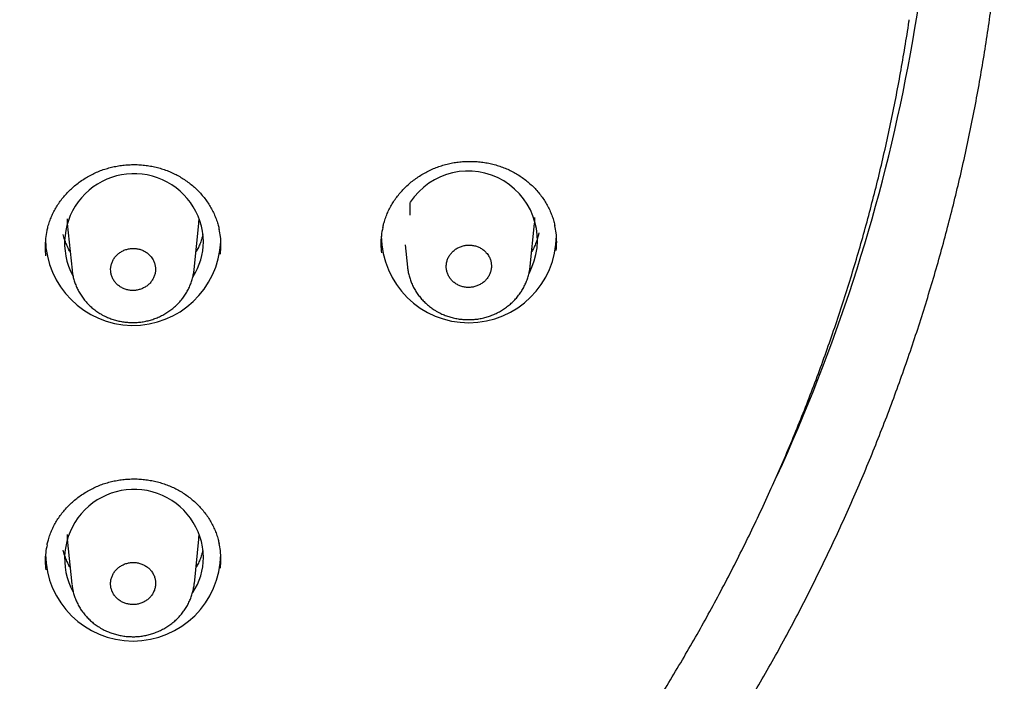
# Model space of a CAD drawing. Header units: millimetres. Extents: x 8 to 1128, y 12 to 2387.
# Tile 71 of 91: x 498 to 523, y 2247 to 2264. Entities that reach past the tile are written whole.
import ezdxf

# ---------------------------------------------------------------- set-up
doc = ezdxf.new("R2010")
doc.units = ezdxf.units.MM

msp = doc.modelspace()

# ---------------------------------------------------------------- linework, layer by layer
at = {"color": 7, "linetype": 'Continuous', "lineweight": 30}
for p, q in [((508.274, 2258.745), (508.274, 2259.069)), ((499.488, 2258.526), (499.61, 2257.333)), ((502.739, 2257.352), (502.859, 2258.526)), ((511.347, 2257.435), (511.459, 2258.526)), ((508.144, 2257.981), (508.203, 2257.411)), ((499.488, 2250.444), (499.606, 2249.292)), ((502.743, 2249.311), (502.859, 2250.444))]:
    msp.add_line(p, q, dxfattribs=at)
at = {"color": 7, "linetype": 'Continuous', "lineweight": 30, "flags": 128}
for points in [[(499.481, 2258.645), (499.486, 2258.55), (499.488, 2258.526)], [(502.859, 2258.526), (502.861, 2258.55), (502.866, 2258.645)], [(511.459, 2258.526), (511.461, 2258.55), (511.467, 2258.678)], [(499.481, 2250.563), (499.486, 2250.469), (499.488, 2250.444)], [(502.859, 2250.444), (502.861, 2250.469), (502.866, 2250.563)]]:
    msp.add_lwpolyline(points, dxfattribs=at)
at = {"color": 7, "linetype": 'Continuous', "lineweight": 30}
for centre, radius, start, end in [((476.62, 2270.998), 45.202, 335.2351, 2.3651), ((501.198, 2258.024), 1.779, 1.1697, 208.1725), ((509.756, 2258.096), 1.774, 331.5075, 146.7102), ((501.175, 2258.167), 2.247, 180.8707, 357.2855), ((501.355, 2258.064), 1.622, 326.6153, 359.8509), ((509.773, 2258.232), 2.245, 180.6605, 359.5667), ((501.199, 2249.943), 1.779, 1.145, 208.7318), ((501.174, 2250.083), 2.245, 180.6947, 359.3197), ((501.354, 2249.983), 1.623, 326.1785, 359.8479)]:
    msp.add_arc(centre, radius, start, end, dxfattribs=at)
for points, knots in [([(479.952, 2221.63), (480.077, 2221.651), (480.438, 2221.71), (481.034, 2221.814), (481.74, 2221.947), (482.443, 2222.089), (483.145, 2222.24), (483.844, 2222.4), (484.54, 2222.569), (485.235, 2222.747), (485.926, 2222.934), (486.615, 2223.13), (487.301, 2223.335), (487.984, 2223.548), (488.663, 2223.771), (489.34, 2224.002), (490.012, 2224.241), (490.682, 2224.49), (491.347, 2224.747), (492.009, 2225.012), (492.667, 2225.286), (493.321, 2225.569), (493.971, 2225.86), (494.616, 2226.159), (495.257, 2226.467), (495.893, 2226.782), (496.525, 2227.106), (497.152, 2227.438), (497.774, 2227.778), (498.391, 2228.126), (499.003, 2228.482), (499.61, 2228.846), (500.211, 2229.218), (500.807, 2229.597), (501.397, 2229.984), (501.982, 2230.379), (502.56, 2230.781), (503.133, 2231.19), (503.7, 2231.607), (504.261, 2232.031), (504.815, 2232.462), (505.363, 2232.901), (505.905, 2233.346), (506.44, 2233.798), (506.968, 2234.257), (507.49, 2234.723), (508.005, 2235.196), (508.513, 2235.675), (509.014, 2236.161), (509.508, 2236.653), (509.994, 2237.151), (510.474, 2237.656), (510.945, 2238.167), (511.41, 2238.684), (511.867, 2239.206), (512.316, 2239.735), (512.757, 2240.269), (513.191, 2240.809), (513.616, 2241.355), (514.034, 2241.906), (514.443, 2242.462), (514.845, 2243.023), (515.238, 2243.59), (515.623, 2244.161), (515.999, 2244.738), (516.367, 2245.319), (516.727, 2245.905), (517.078, 2246.496), (517.42, 2247.091), (517.754, 2247.69), (518.079, 2248.294), (518.395, 2248.901), (518.702, 2249.513), (519, 2250.129), (519.29, 2250.748), (519.57, 2251.371), (519.841, 2251.998), (520.103, 2252.628), (520.355, 2253.261), (520.599, 2253.898), (520.833, 2254.538), (521.058, 2255.18), (521.273, 2255.826), (521.479, 2256.474), (521.676, 2257.125), (521.863, 2257.778), (522.04, 2258.433), (522.208, 2259.091), (522.366, 2259.751), (522.515, 2260.413), (522.654, 2261.077), (522.783, 2261.742), (522.903, 2262.409), (523.013, 2263.078), (523.113, 2263.748), (523.203, 2264.419), (523.284, 2265.091), (523.355, 2265.764), (523.415, 2266.438), (523.461, 2267.023), (523.482, 2267.383), (523.49, 2267.518)], [0, 0, 0, 0, 0.005387, 0.015582, 0.025776, 0.035971, 0.046165, 0.05636, 0.066555, 0.076749, 0.086944, 0.097138, 0.107332, 0.117527, 0.127721, 0.137915, 0.148109, 0.158304, 0.168498, 0.178692, 0.188886, 0.19908, 0.209274, 0.219467, 0.229661, 0.239855, 0.250048, 0.260242, 0.270435, 0.280629, 0.290822, 0.301015, 0.311208, 0.321401, 0.331594, 0.341787, 0.35198, 0.362172, 0.372365, 0.382557, 0.39275, 0.402942, 0.413134, 0.423326, 0.433518, 0.44371, 0.453902, 0.464093, 0.474285, 0.484476, 0.494667, 0.504858, 0.515049, 0.52524, 0.535431, 0.545622, 0.555812, 0.566003, 0.576193, 0.586383, 0.596573, 0.606763, 0.616953, 0.627142, 0.637332, 0.647521, 0.65771, 0.667899, 0.678088, 0.688277, 0.698466, 0.708654, 0.718843, 0.729031, 0.739219, 0.749407, 0.759595, 0.769783, 0.779971, 0.790159, 0.800346, 0.810534, 0.820721, 0.830908, 0.841095, 0.851282, 0.861469, 0.871656, 0.881843, 0.89203, 0.902216, 0.912403, 0.922589, 0.932776, 0.942962, 0.953148, 0.963335, 0.973521, 0.983707, 0.993893, 1, 1, 1, 1]), ([(421.131, 2263.495), (421.146, 2263.394), (421.195, 2263.074), (421.287, 2262.536), (421.407, 2261.883), (421.537, 2261.231), (421.677, 2260.581), (421.826, 2259.933), (421.985, 2259.287), (422.154, 2258.643), (422.332, 2258.002), (422.519, 2257.363), (422.716, 2256.726), (422.923, 2256.092), (423.139, 2255.461), (423.364, 2254.832), (423.599, 2254.207), (423.843, 2253.585), (424.096, 2252.966), (424.358, 2252.351), (424.63, 2251.739), (424.91, 2251.13), (425.2, 2250.526), (425.498, 2249.925), (425.806, 2249.328), (426.122, 2248.735), (426.447, 2248.147), (426.781, 2247.563), (427.123, 2246.983), (427.474, 2246.408), (427.833, 2245.837), (428.201, 2245.272), (428.578, 2244.711), (428.962, 2244.155), (429.355, 2243.604), (429.756, 2243.059), (430.165, 2242.518), (430.582, 2241.984), (431.007, 2241.454), (431.44, 2240.931), (431.881, 2240.413), (432.329, 2239.901), (432.785, 2239.395), (433.248, 2238.895), (433.719, 2238.401), (434.197, 2237.913), (434.682, 2237.432), (435.174, 2236.957), (435.673, 2236.488), (436.179, 2236.027), (436.692, 2235.571), (437.212, 2235.123), (437.739, 2234.682), (438.271, 2234.247), (438.811, 2233.82), (439.356, 2233.399), (439.908, 2232.986), (440.466, 2232.58), (441.03, 2232.182), (441.599, 2231.791), (442.175, 2231.407), (442.756, 2231.031), (443.343, 2230.663), (443.935, 2230.303), (444.532, 2229.95), (445.135, 2229.605), (445.742, 2229.268), (446.355, 2228.94), (446.972, 2228.619), (447.594, 2228.306), (448.221, 2228.002), (448.852, 2227.706), (449.488, 2227.418), (450.128, 2227.139), (450.771, 2226.868), (451.419, 2226.605), (452.071, 2226.351), (452.726, 2226.106), (453.385, 2225.869), (454.048, 2225.641), (454.713, 2225.421), (455.382, 2225.211), (456.054, 2225.009), (456.729, 2224.816), (457.407, 2224.632), (458.087, 2224.457), (458.77, 2224.291), (459.455, 2224.134), (460.143, 2223.986), (460.833, 2223.846), (461.525, 2223.716), (462.218, 2223.596), (462.913, 2223.484), (463.61, 2223.381), (464.309, 2223.288), (465.008, 2223.203), (465.709, 2223.128), (466.411, 2223.062), (467.114, 2223.006), (467.818, 2222.958), (468.522, 2222.92), (469.227, 2222.891), (469.932, 2222.872), (470.637, 2222.861), (471.343, 2222.86), (472.048, 2222.868), (472.753, 2222.886), (473.458, 2222.912), (474.163, 2222.948), (474.866, 2222.994), (475.569, 2223.048), (476.272, 2223.112), (476.973, 2223.185), (477.673, 2223.267), (478.371, 2223.358), (479.069, 2223.459), (479.764, 2223.568), (480.459, 2223.687), (481.151, 2223.815), (481.841, 2223.952), (482.529, 2224.098), (483.215, 2224.253), (483.898, 2224.417), (484.579, 2224.59), (485.258, 2224.772), (485.933, 2224.963), (486.606, 2225.162), (487.276, 2225.371), (487.942, 2225.588), (488.605, 2225.814), (489.265, 2226.049), (489.921, 2226.292), (490.574, 2226.544), (491.223, 2226.805), (491.868, 2227.074), (492.508, 2227.351), (493.145, 2227.637), (493.777, 2227.931), (494.405, 2228.233), (495.028, 2228.544), (495.647, 2228.863), (496.26, 2229.19), (496.869, 2229.525), (497.473, 2229.868), (498.072, 2230.219), (498.665, 2230.577), (499.253, 2230.944), (499.835, 2231.318), (500.412, 2231.699), (500.983, 2232.089), (501.549, 2232.485), (502.108, 2232.89), (502.661, 2233.301), (503.208, 2233.72), (503.749, 2234.145), (504.283, 2234.578), (504.811, 2235.018), (505.333, 2235.465), (505.847, 2235.918), (506.355, 2236.379), (506.856, 2236.846), (507.35, 2237.319), (507.837, 2237.799), (508.316, 2238.285), (508.789, 2238.778), (509.254, 2239.276), (509.711, 2239.781), (510.161, 2240.292), (510.604, 2240.808), (511.038, 2241.33), (511.465, 2241.858), (511.884, 2242.392), (512.295, 2242.931), (512.698, 2243.475), (513.093, 2244.024), (513.48, 2244.579), (513.858, 2245.139), (514.228, 2245.703), (514.589, 2246.273), (514.942, 2246.847), (515.287, 2247.426), (515.623, 2248.009), (515.95, 2248.596), (516.268, 2249.188), (516.577, 2249.784), (516.878, 2250.384), (517.17, 2250.987), (517.452, 2251.595), (517.726, 2252.206), (517.99, 2252.821), (518.246, 2253.439), (518.492, 2254.06), (518.729, 2254.685), (518.956, 2255.313), (519.174, 2255.943), (519.383, 2256.576), (519.582, 2257.213), (519.772, 2257.851), (519.953, 2258.492), (520.123, 2259.135), (520.285, 2259.781), (520.436, 2260.429), (520.578, 2261.078), (520.71, 2261.729), (520.833, 2262.382), (520.945, 2263.037), (521.019, 2263.491), (521.052, 2263.726), (521.055, 2263.743)], [0, 0, 0, 0, 0.002261, 0.007149, 0.012036, 0.016924, 0.021812, 0.026699, 0.031587, 0.036474, 0.041362, 0.04625, 0.051137, 0.056025, 0.060913, 0.065801, 0.070688, 0.075576, 0.080464, 0.085352, 0.09024, 0.095128, 0.100016, 0.104904, 0.109792, 0.11468, 0.119568, 0.124457, 0.129345, 0.134233, 0.139121, 0.14401, 0.148898, 0.153786, 0.158675, 0.163563, 0.168452, 0.17334, 0.178229, 0.183118, 0.188006, 0.192895, 0.197784, 0.202673, 0.207562, 0.21245, 0.217339, 0.222228, 0.227117, 0.232006, 0.236895, 0.241785, 0.246674, 0.251563, 0.256452, 0.261341, 0.266231, 0.27112, 0.276009, 0.280899, 0.285788, 0.290677, 0.295567, 0.300456, 0.305346, 0.310235, 0.315125, 0.320014, 0.324904, 0.329794, 0.334683, 0.339573, 0.344463, 0.349352, 0.354242, 0.359132, 0.364022, 0.368912, 0.373801, 0.378691, 0.383581, 0.388471, 0.393361, 0.398251, 0.403141, 0.408031, 0.41292, 0.41781, 0.4227, 0.42759, 0.43248, 0.43737, 0.44226, 0.44715, 0.45204, 0.45693, 0.46182, 0.466711, 0.471601, 0.476491, 0.481381, 0.486271, 0.491161, 0.496051, 0.500941, 0.505831, 0.510721, 0.515611, 0.520501, 0.525391, 0.530281, 0.535171, 0.540061, 0.544952, 0.549842, 0.554732, 0.559622, 0.564512, 0.569402, 0.574292, 0.579182, 0.584072, 0.588962, 0.593852, 0.598742, 0.603632, 0.608522, 0.613412, 0.618301, 0.623191, 0.628081, 0.632971, 0.637861, 0.642751, 0.647641, 0.65253, 0.65742, 0.66231, 0.6672, 0.672089, 0.676979, 0.681869, 0.686758, 0.691648, 0.696538, 0.701427, 0.706317, 0.711206, 0.716096, 0.720985, 0.725875, 0.730764, 0.735654, 0.740543, 0.745432, 0.750322, 0.755211, 0.7601, 0.764989, 0.769878, 0.774768, 0.779657, 0.784546, 0.789435, 0.794324, 0.799213, 0.804101, 0.80899, 0.813879, 0.818768, 0.823657, 0.828545, 0.833434, 0.838323, 0.843211, 0.8481, 0.852988, 0.857877, 0.862765, 0.867654, 0.872542, 0.87743, 0.882319, 0.887207, 0.892095, 0.896983, 0.901871, 0.906759, 0.911647, 0.916535, 0.921423, 0.926311, 0.931199, 0.936087, 0.940975, 0.945863, 0.950751, 0.955638, 0.960526, 0.965414, 0.970301, 0.975189, 0.980077, 0.984964, 0.989852, 0.99474, 0.999627, 1, 1, 1, 1]), ([(507.57, 2258.419), (507.577, 2258.451), (507.594, 2258.529), (507.631, 2258.65), (507.681, 2258.781), (507.74, 2258.907), (507.808, 2259.028), (507.884, 2259.145), (507.968, 2259.258), (508.061, 2259.367), (508.162, 2259.47), (508.271, 2259.568), (508.386, 2259.659), (508.508, 2259.743), (508.635, 2259.82), (508.766, 2259.888), (508.901, 2259.948), (509.039, 2259.998), (509.179, 2260.04), (509.322, 2260.073), (509.467, 2260.098), (509.614, 2260.113), (509.763, 2260.12), (509.912, 2260.118), (510.061, 2260.106), (510.209, 2260.086), (510.355, 2260.056), (510.498, 2260.018), (510.637, 2259.971), (510.771, 2259.916), (510.901, 2259.853), (511.026, 2259.782), (511.145, 2259.703), (511.26, 2259.616), (511.368, 2259.522), (511.47, 2259.422), (511.565, 2259.315), (511.652, 2259.202), (511.73, 2259.085), (511.8, 2258.963), (511.861, 2258.837), (511.912, 2258.709), (511.952, 2258.585), (511.97, 2258.503), (511.978, 2258.465)], [0, 0, 0, 0, 0.0171066, 0.0414735, 0.0656181, 0.0894929, 0.1131209, 0.1367389, 0.1606333, 0.1847087, 0.2089291, 0.2332502, 0.2576227, 0.281986, 0.3062832, 0.3304712, 0.3545164, 0.3783965, 0.4020744, 0.4257202, 0.4495426, 0.4735003, 0.4975733, 0.5217335, 0.5459474, 0.5701753, 0.5943709, 0.6185012, 0.6425393, 0.6664672, 0.6902385, 0.7139755, 0.7378817, 0.7619379, 0.7861188, 0.8103929, 0.8347248, 0.859075, 0.8833988, 0.907666, 0.9318543, 0.9559495, 0.9798422, 1, 1, 1, 1]), ([(498.969, 2258.341), (498.977, 2258.375), (498.994, 2258.455), (499.033, 2258.577), (499.083, 2258.708), (499.142, 2258.833), (499.21, 2258.954), (499.287, 2259.071), (499.372, 2259.184), (499.465, 2259.292), (499.567, 2259.395), (499.676, 2259.492), (499.791, 2259.583), (499.913, 2259.666), (500.04, 2259.742), (500.171, 2259.81), (500.307, 2259.869), (500.445, 2259.919), (500.585, 2259.96), (500.728, 2259.992), (500.873, 2260.016), (501.021, 2260.031), (501.17, 2260.037), (501.319, 2260.034), (501.468, 2260.021), (501.616, 2260), (501.762, 2259.97), (501.904, 2259.931), (502.043, 2259.883), (502.178, 2259.827), (502.307, 2259.763), (502.431, 2259.692), (502.551, 2259.612), (502.665, 2259.525), (502.773, 2259.431), (502.875, 2259.329), (502.969, 2259.222), (503.056, 2259.109), (503.134, 2258.991), (503.204, 2258.869), (503.264, 2258.743), (503.314, 2258.614), (503.354, 2258.492), (503.371, 2258.412), (503.379, 2258.376)], [0, 0, 0, 0, 0.018197, 0.042573, 0.066726, 0.090611, 0.114249, 0.137876, 0.161778, 0.185861, 0.210089, 0.234416, 0.258795, 0.283163, 0.307465, 0.331657, 0.355705, 0.379588, 0.403268, 0.426912, 0.450733, 0.474689, 0.498761, 0.522919, 0.547131, 0.571357, 0.59555, 0.619678, 0.643713, 0.667637, 0.691404, 0.715135, 0.739036, 0.763087, 0.787263, 0.811534, 0.835862, 0.86021, 0.884532, 0.908798, 0.932986, 0.95708, 0.980975, 1, 1, 1, 1]), ([(498.968, 2258.345), (498.955, 2258.278), (498.926, 2258.134), (498.914, 2257.916), (498.928, 2257.767), (498.934, 2257.697)], [0, 0, 0, 0, 0.312303, 0.675687, 1, 1, 1, 1]), ([(503.412, 2257.746), (503.418, 2257.816), (503.43, 2257.965), (503.419, 2258.178), (503.39, 2258.318), (503.378, 2258.38)], [0, 0, 0, 0, 0.330898, 0.701561, 1, 1, 1, 1]), ([(507.569, 2258.423), (507.555, 2258.355), (507.527, 2258.208), (507.515, 2257.99), (507.528, 2257.843), (507.535, 2257.775)], [0, 0, 0, 0, 0.320052, 0.682953, 1, 1, 1, 1]), ([(511.568, 2258.292), (511.563, 2258.265), (511.549, 2258.199), (511.517, 2258.093), (511.471, 2257.976), (511.427, 2257.882), (511.396, 2257.829), (511.386, 2257.812)], [0, 0, 0, 0, 0.156725, 0.400502, 0.643978, 0.887087, 1, 1, 1, 1]), ([(512.011, 2257.836), (512.017, 2257.908), (512.029, 2258.059), (512.017, 2258.271), (511.989, 2258.409), (511.977, 2258.469)], [0, 0, 0, 0, 0.339108, 0.710514, 1, 1, 1, 1]), ([(499.562, 2257.803), (499.557, 2257.811), (499.53, 2257.855), (499.489, 2257.94), (499.44, 2258.055), (499.406, 2258.157), (499.391, 2258.22), (499.386, 2258.243)], [0, 0, 0, 0, 0.061191, 0.323589, 0.586504, 0.849916, 1, 1, 1, 1]), ([(502.962, 2258.246), (502.957, 2258.224), (502.943, 2258.161), (502.909, 2258.061), (502.861, 2257.944), (502.819, 2257.858), (502.791, 2257.813), (502.785, 2257.803)], [0, 0, 0, 0, 0.141972, 0.405006, 0.667695, 0.929973, 1, 1, 1, 1]), ([(501.62, 2257.694), (501.599, 2257.716), (501.556, 2257.761), (501.477, 2257.814), (501.39, 2257.855), (501.298, 2257.881), (501.201, 2257.892), (501.104, 2257.888), (501.008, 2257.868), (500.918, 2257.834), (500.834, 2257.786), (500.761, 2257.726), (500.699, 2257.655), (500.651, 2257.576), (500.617, 2257.49), (500.599, 2257.401), (500.598, 2257.31), (500.613, 2257.22), (500.644, 2257.134), (500.689, 2257.054), (500.749, 2256.982), (500.82, 2256.921), (500.902, 2256.872), (500.991, 2256.837), (501.086, 2256.817), (501.183, 2256.811), (501.28, 2256.821), (501.374, 2256.846), (501.462, 2256.886), (501.542, 2256.938), (501.612, 2257.003), (501.668, 2257.077), (501.712, 2257.159), (501.739, 2257.246), (501.751, 2257.337), (501.746, 2257.428), (501.725, 2257.517), (501.686, 2257.608), (501.644, 2257.664), (501.62, 2257.694)], [0, 0, 0, 0, 0.026476, 0.053719, 0.080194, 0.107438, 0.133915, 0.16116, 0.187634, 0.214876, 0.241342, 0.268577, 0.295034, 0.322259, 0.348711, 0.37593, 0.402381, 0.429598, 0.456054, 0.483277, 0.509742, 0.536973, 0.563446, 0.590686, 0.617163, 0.644408, 0.670883, 0.698127, 0.724596, 0.751833, 0.778293, 0.805521, 0.831974, 0.859194, 0.885645, 0.912862, 0.939316, 0.966537, 1, 1, 1, 1]), ([(510.222, 2257.78), (510.201, 2257.802), (510.157, 2257.847), (510.078, 2257.9), (509.99, 2257.941), (509.897, 2257.966), (509.799, 2257.977), (509.702, 2257.972), (509.605, 2257.952), (509.515, 2257.917), (509.43, 2257.869), (509.357, 2257.808), (509.294, 2257.736), (509.246, 2257.656), (509.213, 2257.569), (509.195, 2257.479), (509.194, 2257.387), (509.209, 2257.297), (509.241, 2257.21), (509.287, 2257.13), (509.347, 2257.058), (509.419, 2256.997), (509.502, 2256.949), (509.592, 2256.914), (509.688, 2256.893), (509.785, 2256.889), (509.883, 2256.899), (509.977, 2256.925), (510.066, 2256.965), (510.146, 2257.018), (510.216, 2257.084), (510.273, 2257.159), (510.316, 2257.242), (510.344, 2257.33), (510.355, 2257.421), (510.35, 2257.512), (510.329, 2257.602), (510.289, 2257.694), (510.246, 2257.75), (510.222, 2257.78)], [0, 0, 0, 0, 0.02648, 0.053729, 0.080209, 0.107457, 0.133941, 0.161194, 0.187675, 0.214925, 0.241396, 0.268636, 0.295093, 0.322318, 0.348764, 0.375977, 0.402421, 0.42963, 0.456079, 0.483295, 0.509756, 0.536985, 0.56346, 0.590702, 0.617185, 0.644437, 0.67092, 0.698172, 0.724647, 0.75189, 0.778351, 0.805581, 0.83203, 0.859246, 0.885689, 0.912899, 0.939346, 0.966558, 1, 1, 1, 1]), ([(499.612, 2257.328), (499.612, 2257.327), (499.614, 2257.285), (499.628, 2257.206), (499.655, 2257.091), (499.692, 2256.98), (499.737, 2256.872), (499.792, 2256.766), (499.856, 2256.665), (499.928, 2256.568), (500.008, 2256.476), (500.096, 2256.391), (500.191, 2256.313), (500.275, 2256.254), (500.328, 2256.222), (500.346, 2256.211)], [0, 0, 0, 0, 0.003858, 0.090328, 0.175739, 0.260001, 0.345251, 0.431237, 0.517868, 0.605011, 0.692502, 0.780146, 0.867748, 0.955183, 1, 1, 1, 1]), ([(500.346, 2256.211), (500.367, 2256.199), (500.424, 2256.167), (500.519, 2256.123), (500.633, 2256.079), (500.752, 2256.043), (500.873, 2256.017), (500.998, 2255.999), (501.123, 2255.991), (501.249, 2255.993), (501.374, 2256.004), (501.498, 2256.024), (501.618, 2256.054), (501.736, 2256.093), (501.849, 2256.14), (501.96, 2256.196), (502.066, 2256.261), (502.167, 2256.334), (502.263, 2256.414), (502.351, 2256.501), (502.431, 2256.594), (502.502, 2256.692), (502.564, 2256.795), (502.617, 2256.901), (502.662, 2257.011), (502.697, 2257.125), (502.724, 2257.24), (502.733, 2257.316), (502.738, 2257.353)], [0, 0, 0, 0, 0.023372, 0.061922, 0.100665, 0.139721, 0.179046, 0.218577, 0.258237, 0.297917, 0.337531, 0.377007, 0.416256, 0.454857, 0.493744, 0.533011, 0.572576, 0.612331, 0.652125, 0.691813, 0.731274, 0.77039, 0.808615, 0.846972, 0.885601, 0.924463, 0.9635, 1, 1, 1, 1]), ([(508.203, 2257.41), (508.207, 2257.375), (508.216, 2257.302), (508.241, 2257.191), (508.276, 2257.079), (508.319, 2256.97), (508.373, 2256.863), (508.435, 2256.761), (508.505, 2256.663), (508.584, 2256.57), (508.67, 2256.483), (508.764, 2256.404), (508.854, 2256.338), (508.914, 2256.301), (508.94, 2256.286)], [0, 0, 0, 0, 0.075797, 0.161172, 0.245149, 0.329921, 0.415431, 0.5016, 0.588302, 0.675381, 0.762656, 0.849918, 0.937036, 1, 1, 1, 1]), ([(508.94, 2256.286), (508.961, 2256.274), (509.017, 2256.242), (509.113, 2256.197), (509.228, 2256.152), (509.346, 2256.117), (509.468, 2256.09), (509.592, 2256.073), (509.718, 2256.065), (509.844, 2256.066), (509.97, 2256.077), (510.094, 2256.097), (510.215, 2256.127), (510.333, 2256.165), (510.447, 2256.212), (510.558, 2256.268), (510.665, 2256.333), (510.767, 2256.406), (510.863, 2256.486), (510.952, 2256.573), (511.032, 2256.666), (511.104, 2256.764), (511.167, 2256.866), (511.221, 2256.973), (511.267, 2257.083), (511.303, 2257.198), (511.33, 2257.315), (511.344, 2257.396), (511.346, 2257.437), (511.347, 2257.439)], [0, 0, 0, 0, 0.0232617, 0.0616418, 0.1002139, 0.1390976, 0.1782494, 0.2176076, 0.2570964, 0.296606, 0.3360526, 0.3753649, 0.4144619, 0.4529171, 0.4916346, 0.5307333, 0.570131, 0.6097228, 0.6493601, 0.6888972, 0.7282137, 0.767203, 0.8052973, 0.84349, 0.8819549, 0.9206533, 0.9595279, 0.9985074, 1, 1, 1, 1]), ([(498.971, 2250.299), (498.978, 2250.333), (498.996, 2250.412), (499.034, 2250.533), (499.084, 2250.664), (499.143, 2250.789), (499.211, 2250.91), (499.287, 2251.026), (499.372, 2251.138), (499.465, 2251.246), (499.567, 2251.349), (499.675, 2251.446), (499.791, 2251.536), (499.913, 2251.62), (500.039, 2251.695), (500.171, 2251.763), (500.306, 2251.822), (500.444, 2251.872), (500.584, 2251.913), (500.727, 2251.945), (500.872, 2251.969), (501.019, 2251.984), (501.168, 2251.99), (501.317, 2251.987), (501.466, 2251.975), (501.614, 2251.953), (501.76, 2251.923), (501.902, 2251.885), (502.041, 2251.837), (502.175, 2251.782), (502.305, 2251.718), (502.429, 2251.647), (502.549, 2251.567), (502.663, 2251.481), (502.771, 2251.387), (502.873, 2251.286), (502.967, 2251.179), (503.054, 2251.066), (503.132, 2250.949), (503.201, 2250.827), (503.262, 2250.701), (503.312, 2250.573), (503.352, 2250.451), (503.369, 2250.37), (503.378, 2250.334)], [0, 0, 0, 0, 0.017933, 0.04231, 0.066464, 0.090347, 0.113983, 0.137611, 0.161512, 0.185594, 0.209819, 0.234143, 0.258517, 0.282879, 0.307173, 0.331355, 0.355393, 0.379264, 0.40293, 0.426569, 0.450384, 0.474334, 0.4984, 0.522554, 0.54676, 0.57098, 0.595168, 0.619289, 0.643317, 0.667234, 0.690993, 0.714725, 0.738627, 0.76268, 0.786857, 0.811129, 0.835458, 0.859807, 0.88413, 0.908398, 0.932587, 0.956685, 0.980577, 1, 1, 1, 1]), ([(498.97, 2250.303), (498.957, 2250.236), (498.928, 2250.092), (498.916, 2249.875), (498.93, 2249.728), (498.936, 2249.659)], [0, 0, 0, 0, 0.315076, 0.678844, 1, 1, 1, 1]), ([(503.41, 2249.708), (503.416, 2249.779), (503.428, 2249.928), (503.416, 2250.139), (503.388, 2250.277), (503.376, 2250.338)], [0, 0, 0, 0, 0.334921, 0.706852, 1, 1, 1, 1]), ([(499.562, 2249.721), (499.557, 2249.73), (499.53, 2249.774), (499.489, 2249.858), (499.44, 2249.974), (499.406, 2250.075), (499.391, 2250.139), (499.386, 2250.162)], [0, 0, 0, 0, 0.061192, 0.32359, 0.586504, 0.849916, 1, 1, 1, 1]), ([(502.962, 2250.164), (502.957, 2250.142), (502.943, 2250.08), (502.909, 2249.979), (502.861, 2249.863), (502.819, 2249.777), (502.791, 2249.731), (502.785, 2249.722)], [0, 0, 0, 0, 0.141972, 0.405006, 0.667695, 0.929972, 1, 1, 1, 1]), ([(501.624, 2249.652), (501.603, 2249.674), (501.559, 2249.719), (501.481, 2249.772), (501.394, 2249.813), (501.301, 2249.84), (501.204, 2249.852), (501.107, 2249.848), (501.01, 2249.829), (500.92, 2249.795), (500.836, 2249.748), (500.762, 2249.688), (500.699, 2249.617), (500.65, 2249.538), (500.616, 2249.452), (500.598, 2249.363), (500.596, 2249.271), (500.61, 2249.182), (500.64, 2249.095), (500.686, 2249.015), (500.745, 2248.943), (500.817, 2248.882), (500.899, 2248.832), (500.988, 2248.797), (501.083, 2248.776), (501.18, 2248.77), (501.278, 2248.779), (501.372, 2248.804), (501.461, 2248.843), (501.541, 2248.895), (501.611, 2248.959), (501.669, 2249.033), (501.712, 2249.116), (501.741, 2249.203), (501.753, 2249.293), (501.749, 2249.384), (501.728, 2249.473), (501.69, 2249.565), (501.647, 2249.621), (501.624, 2249.652)], [0, 0, 0, 0, 0.02648, 0.053729, 0.080209, 0.107458, 0.133937, 0.161185, 0.187656, 0.214895, 0.241355, 0.268583, 0.295033, 0.322251, 0.348697, 0.375911, 0.402362, 0.429579, 0.456039, 0.483266, 0.509738, 0.536976, 0.563456, 0.590703, 0.617183, 0.644432, 0.670906, 0.698149, 0.724612, 0.751844, 0.778296, 0.805517, 0.831964, 0.859178, 0.885627, 0.912842, 0.939299, 0.966522, 1, 1, 1, 1]), ([(499.607, 2249.289), (499.612, 2249.251), (499.622, 2249.173), (499.648, 2249.06), (499.684, 2248.948), (499.729, 2248.84), (499.783, 2248.734), (499.846, 2248.632), (499.917, 2248.535), (499.997, 2248.443), (500.084, 2248.357), (500.178, 2248.279), (500.265, 2248.217), (500.322, 2248.183), (500.343, 2248.17)], [0, 0, 0, 0, 0.0837915, 0.169148, 0.2532279, 0.3382309, 0.4239759, 0.510378, 0.5973069, 0.6846023, 0.7720753, 0.8595242, 0.9468194, 1, 1, 1, 1]), ([(500.343, 2248.17), (500.365, 2248.158), (500.421, 2248.126), (500.517, 2248.081), (500.631, 2248.037), (500.75, 2248.001), (500.871, 2247.975), (500.996, 2247.957), (501.121, 2247.949), (501.247, 2247.95), (501.373, 2247.961), (501.497, 2247.981), (501.618, 2248.011), (501.735, 2248.05), (501.849, 2248.097), (501.959, 2248.153), (502.066, 2248.217), (502.168, 2248.29), (502.263, 2248.37), (502.352, 2248.457), (502.432, 2248.55), (502.504, 2248.648), (502.566, 2248.75), (502.62, 2248.856), (502.665, 2248.966), (502.7, 2249.08), (502.727, 2249.196), (502.737, 2249.273), (502.742, 2249.311)], [0, 0, 0, 0, 0.023328, 0.061839, 0.100545, 0.139564, 0.178851, 0.218344, 0.257967, 0.297607, 0.337182, 0.37662, 0.415833, 0.454399, 0.493242, 0.532465, 0.571986, 0.611698, 0.65145, 0.691096, 0.730516, 0.769595, 0.807774, 0.846076, 0.884647, 0.92345, 0.962426, 1, 1, 1, 1])]:
    msp.add_open_spline(points, degree=3, knots=knots, dxfattribs=at)

doc.saveas('drawing.dxf')
